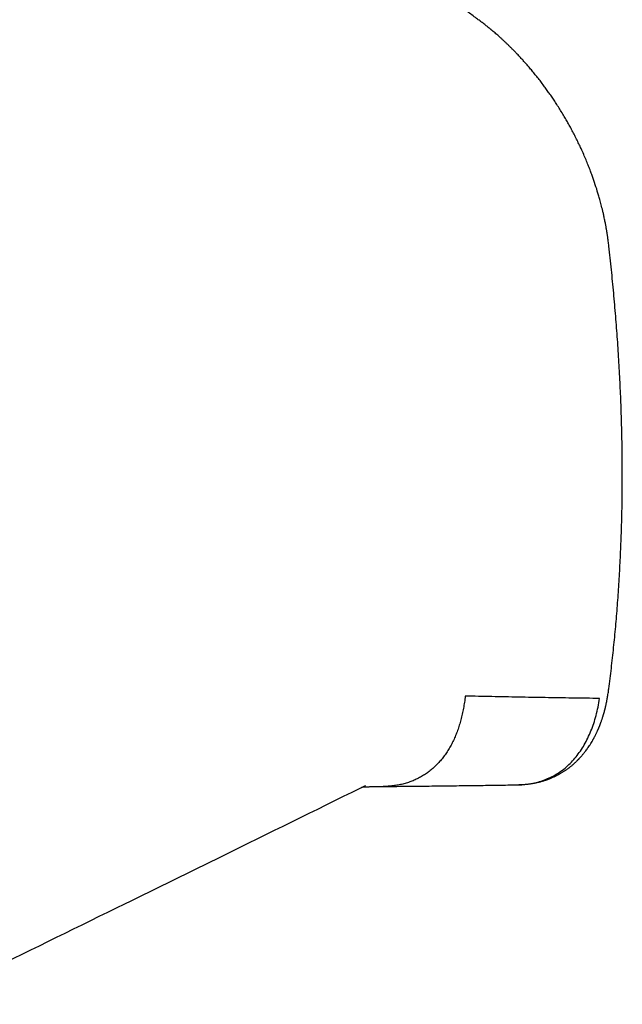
# Model space of a CAD drawing. Header units: millimetres. Extents: x 8 to 658, y 12 to 734.
# Tile 8 of 38: x 626 to 657, y 132 to 183. Entities that reach past the tile are written whole.
import ezdxf

# ---------------------------------------------------------------- set-up
doc = ezdxf.new("R2010")
doc.units = ezdxf.units.MM

msp = doc.modelspace()

# ---------------------------------------------------------------- linework, layer by layer
at = {"color": 7, "linetype": 'Continuous', "lineweight": 30}
msp.add_line((643.87, 143.491), (643.875, 143.494), dxfattribs=at)
for points, knots in [([(650.022, 183.042), (649.963, 183.085), (649.746, 183.247), (649.369, 183.524), (648.892, 183.871), (648.414, 184.215), (647.936, 184.555), (647.458, 184.891), (646.979, 185.224), (646.5, 185.553), (646.021, 185.879), (645.541, 186.202), (645.061, 186.52), (644.58, 186.835), (644.099, 187.147), (643.618, 187.454), (643.137, 187.758), (642.656, 188.059), (642.174, 188.356), (641.692, 188.649), (641.21, 188.938), (640.728, 189.223), (640.246, 189.505), (639.764, 189.783), (639.282, 190.057), (638.8, 190.328), (638.317, 190.595), (637.835, 190.857), (637.353, 191.116), (636.871, 191.371), (636.389, 191.623), (635.907, 191.87), (635.425, 192.114), (634.944, 192.353), (634.462, 192.589), (633.981, 192.821), (633.5, 193.048), (633.019, 193.272), (632.539, 193.492), (632.058, 193.708), (631.578, 193.92), (631.099, 194.128), (630.62, 194.332), (630.272, 194.478), (630.084, 194.555), (630.055, 194.567)], [0, 0, 0, 0, 0.008927, 0.032963, 0.057001, 0.081041, 0.105083, 0.129127, 0.153173, 0.177221, 0.20127, 0.225321, 0.249374, 0.273429, 0.297485, 0.321542, 0.345602, 0.369662, 0.393725, 0.417788, 0.441854, 0.46592, 0.489988, 0.514057, 0.538128, 0.5622, 0.586273, 0.610347, 0.634422, 0.658499, 0.682576, 0.706655, 0.730735, 0.754816, 0.778898, 0.802981, 0.827064, 0.851149, 0.875235, 0.899321, 0.923409, 0.947497, 0.971586, 0.995676, 1, 1, 1, 1]), ([(656.653, 171.557), (656.648, 171.601), (656.638, 171.683), (656.623, 171.798), (656.61, 171.896), (656.598, 171.977), (656.589, 172.041), (656.581, 172.087), (656.577, 172.117), (656.573, 172.138), (656.571, 172.156), (656.567, 172.178), (656.563, 172.202), (656.556, 172.245), (656.545, 172.312), (656.53, 172.396), (656.514, 172.484), (656.498, 172.572), (656.479, 172.67), (656.458, 172.774), (656.43, 172.909), (656.395, 173.067), (656.355, 173.242), (656.315, 173.406), (656.276, 173.558), (656.239, 173.698), (656.204, 173.826), (656.171, 173.943), (656.139, 174.054), (656.107, 174.163), (656.041, 174.38), (655.961, 174.629), (655.863, 174.914), (655.785, 175.133), (655.697, 175.368), (655.599, 175.618), (655.49, 175.885), (655.369, 176.167), (655.246, 176.441), (655.122, 176.705), (655.001, 176.953), (654.876, 177.2), (654.749, 177.44), (654.623, 177.672), (654.498, 177.894), (654.363, 178.126), (654.219, 178.365), (654.067, 178.609), (653.918, 178.839), (653.774, 179.055), (653.634, 179.26), (653.494, 179.457), (653.349, 179.657), (653.197, 179.86), (653.037, 180.067), (652.875, 180.27), (652.715, 180.466), (652.585, 180.62), (652.487, 180.734), (652.42, 180.811), (652.354, 180.886), (652.289, 180.959), (652.221, 181.034), (652.148, 181.114), (652.068, 181.2), (651.983, 181.291), (651.892, 181.386), (651.793, 181.488), (651.687, 181.596), (651.574, 181.709), (651.46, 181.82), (651.348, 181.927), (651.241, 182.027), (651.137, 182.123), (651.036, 182.214), (650.938, 182.301), (650.843, 182.383), (650.753, 182.46), (650.684, 182.519), (650.635, 182.559), (650.605, 182.584), (650.578, 182.607), (650.553, 182.627), (650.53, 182.646), (650.511, 182.662), (650.49, 182.679), (650.463, 182.7), (650.425, 182.732), (650.372, 182.774), (650.304, 182.827), (650.223, 182.89), (650.127, 182.963), (650.059, 183.015), (650.022, 183.042)], [0, 0, 0, 0, 0.010575, 0.019769, 0.027581, 0.034013, 0.039065, 0.042737, 0.04495, 0.046228, 0.047663, 0.049347, 0.051281, 0.053465, 0.0596, 0.067123, 0.073346, 0.080276, 0.087914, 0.096259, 0.104842, 0.119432, 0.133077, 0.145777, 0.157534, 0.168348, 0.178218, 0.187146, 0.195509, 0.203893, 0.212305, 0.245625, 0.261274, 0.278132, 0.296244, 0.315611, 0.336236, 0.358122, 0.381272, 0.400353, 0.420194, 0.439906, 0.459046, 0.477616, 0.495616, 0.513033, 0.53432, 0.554626, 0.573956, 0.592318, 0.60972, 0.626727, 0.643726, 0.662419, 0.681107, 0.699795, 0.718247, 0.73581, 0.743486, 0.750971, 0.758264, 0.765365, 0.772498, 0.780479, 0.789381, 0.798352, 0.808098, 0.818619, 0.829917, 0.841991, 0.854371, 0.865826, 0.876923, 0.88766, 0.898038, 0.908057, 0.917718, 0.927018, 0.935439, 0.938724, 0.941752, 0.944523, 0.947037, 0.949294, 0.951294, 0.953047, 0.955474, 0.959386, 0.964701, 0.971419, 0.97954, 0.989067, 1, 1, 1, 1]), ([(656.651, 148.5), (656.656, 148.534), (656.684, 148.744), (656.733, 149.13), (656.798, 149.661), (656.859, 150.194), (656.916, 150.73), (656.97, 151.268), (657.021, 151.809), (657.068, 152.352), (657.112, 152.897), (657.152, 153.444), (657.188, 153.994), (657.222, 154.546), (657.251, 155.101), (657.277, 155.658), (657.3, 156.216), (657.319, 156.777), (657.335, 157.34), (657.348, 157.906), (657.356, 158.473), (657.362, 159.042), (657.363, 159.614), (657.362, 160.187), (657.357, 160.762), (657.348, 161.34), (657.336, 161.919), (657.32, 162.5), (657.301, 163.083), (657.279, 163.668), (657.253, 164.254), (657.223, 164.843), (657.19, 165.433), (657.154, 166.025), (657.114, 166.618), (657.07, 167.213), (657.023, 167.81), (656.973, 168.409), (656.919, 169.009), (656.862, 169.61), (656.801, 170.213), (656.737, 170.818), (656.687, 171.266), (656.658, 171.513), (656.653, 171.557)], [0, 0, 0, 0, 0.004792, 0.029513, 0.054235, 0.078959, 0.103685, 0.128412, 0.15314, 0.177869, 0.2026, 0.227333, 0.252066, 0.276801, 0.301537, 0.326274, 0.351012, 0.375751, 0.400492, 0.425233, 0.449976, 0.47472, 0.499465, 0.524211, 0.548958, 0.573706, 0.598455, 0.623205, 0.647957, 0.672709, 0.697463, 0.722218, 0.746974, 0.771731, 0.796489, 0.821249, 0.84601, 0.870772, 0.895536, 0.920301, 0.945067, 0.969835, 0.994604, 1, 1, 1, 1]), ([(651.944, 143.654), (651.976, 143.655), (652.037, 143.656), (652.118, 143.659), (652.187, 143.662), (652.251, 143.666), (652.311, 143.671), (652.371, 143.676), (652.429, 143.682), (652.485, 143.688), (652.54, 143.695), (652.597, 143.703), (652.661, 143.712), (652.729, 143.723), (652.797, 143.735), (652.861, 143.747), (652.92, 143.759), (652.977, 143.772), (653.037, 143.786), (653.105, 143.803), (653.176, 143.822), (653.247, 143.842), (653.315, 143.862), (653.379, 143.883), (653.44, 143.903), (653.493, 143.922), (653.541, 143.939), (653.587, 143.957), (653.635, 143.975), (653.69, 143.998), (653.752, 144.024), (653.818, 144.053), (653.882, 144.083), (653.945, 144.114), (654.005, 144.145), (654.062, 144.174), (654.114, 144.203), (654.165, 144.232), (654.218, 144.263), (654.272, 144.296), (654.329, 144.332), (654.389, 144.37), (654.446, 144.409), (654.498, 144.445), (654.541, 144.476), (654.579, 144.504), (654.616, 144.532), (654.653, 144.561), (654.695, 144.593), (654.743, 144.632), (654.798, 144.679), (654.855, 144.728), (654.91, 144.778), (654.96, 144.824), (655.004, 144.866), (655.043, 144.904), (655.075, 144.937), (655.104, 144.966), (655.132, 144.996), (655.159, 145.024), (655.188, 145.055), (655.218, 145.089), (655.254, 145.128), (655.293, 145.174), (655.335, 145.224), (655.376, 145.274), (655.414, 145.322), (655.459, 145.379), (655.513, 145.45), (655.574, 145.536), (655.636, 145.625), (655.7, 145.723), (655.767, 145.83), (655.819, 145.919), (655.855, 145.981), (655.873, 146.014), (655.888, 146.042), (655.903, 146.07), (655.92, 146.101), (655.94, 146.139), (655.964, 146.186), (655.99, 146.237), (656.015, 146.288), (656.039, 146.337), (656.061, 146.385), (656.081, 146.429), (656.1, 146.471), (656.116, 146.509), (656.131, 146.543), (656.144, 146.573), (656.155, 146.6), (656.165, 146.624), (656.176, 146.65), (656.189, 146.682), (656.205, 146.723), (656.224, 146.772), (656.244, 146.824), (656.263, 146.877), (656.284, 146.934), (656.305, 146.995), (656.326, 147.058), (656.346, 147.118), (656.362, 147.168), (656.374, 147.208), (656.383, 147.238), (656.391, 147.265), (656.4, 147.294), (656.41, 147.328), (656.422, 147.372), (656.436, 147.422), (656.45, 147.475), (656.464, 147.526), (656.476, 147.574), (656.487, 147.619), (656.497, 147.662), (656.507, 147.704), (656.517, 147.748), (656.528, 147.795), (656.539, 147.847), (656.552, 147.907), (656.566, 147.977), (656.581, 148.058), (656.598, 148.151), (656.616, 148.256), (656.634, 148.374), (656.646, 148.457), (656.652, 148.5)], [0, 0, 0, 0, 0.012126, 0.022997, 0.032755, 0.041813, 0.050216, 0.058315, 0.066526, 0.074255, 0.08118, 0.089061, 0.098288, 0.107963, 0.117534, 0.126941, 0.135378, 0.142615, 0.151324, 0.161194, 0.17181, 0.182404, 0.19187, 0.201898, 0.210608, 0.218774, 0.225784, 0.232275, 0.239508, 0.247381, 0.257536, 0.26789, 0.277756, 0.287541, 0.297431, 0.306536, 0.31448, 0.322847, 0.33126, 0.340221, 0.349717, 0.359858, 0.370208, 0.379065, 0.386361, 0.392931, 0.399003, 0.405517, 0.412906, 0.421441, 0.431573, 0.443239, 0.453203, 0.46293, 0.471541, 0.479037, 0.485418, 0.491041, 0.496252, 0.502275, 0.507657, 0.513726, 0.521223, 0.52972, 0.538929, 0.548169, 0.556566, 0.564241, 0.578411, 0.59309, 0.607662, 0.622889, 0.640791, 0.659047, 0.664573, 0.669525, 0.673901, 0.677721, 0.681986, 0.687956, 0.695202, 0.703095, 0.710648, 0.717851, 0.724702, 0.731203, 0.737354, 0.742632, 0.747418, 0.751713, 0.755517, 0.75883, 0.762054, 0.766278, 0.772152, 0.779264, 0.786648, 0.793923, 0.801088, 0.809891, 0.818523, 0.826742, 0.833808, 0.838515, 0.842479, 0.845701, 0.849186, 0.853708, 0.859369, 0.866169, 0.873389, 0.879939, 0.885809, 0.891856, 0.897014, 0.902197, 0.907725, 0.91371, 0.920054, 0.927285, 0.935971, 0.94611, 0.957483, 0.970256, 0.984429, 1, 1, 1, 1]), ([(649.26, 148.228), (649.248, 148.121), (649.222, 147.908), (649.171, 147.598), (649.11, 147.295), (649.039, 147.002), (648.957, 146.72), (648.865, 146.448), (648.764, 146.189), (648.654, 145.939), (648.532, 145.699), (648.4, 145.468), (648.257, 145.248), (648.104, 145.04), (647.942, 144.844), (647.77, 144.663), (647.591, 144.496), (647.404, 144.343), (647.209, 144.203), (647.004, 144.075), (646.79, 143.961), (646.567, 143.861), (646.337, 143.774), (646.099, 143.703), (645.856, 143.646), (645.608, 143.604), (645.356, 143.578), (645.161, 143.565), (645.048, 143.566), (645.024, 143.567)], [0, 0, 0, 0, 0.038345, 0.07669, 0.115037, 0.153384, 0.191728, 0.229387, 0.267047, 0.304711, 0.342375, 0.380723, 0.419068, 0.457411, 0.495753, 0.534097, 0.571758, 0.609419, 0.64708, 0.684741, 0.723086, 0.761432, 0.799777, 0.838122, 0.876466, 0.914124, 0.951783, 0.989443, 1, 1, 1, 1]), ([(656.191, 148.104), (655.722, 148.11), (654.787, 148.122), (653.39, 148.145), (652.004, 148.169), (650.628, 148.197), (649.715, 148.218), (649.26, 148.228)], [0, 0, 0, 0, 0.203226, 0.404838, 0.604837, 0.803224, 1, 1, 1, 1]), ([(651.954, 143.657), (652.038, 143.659), (652.248, 143.661), (652.572, 143.7), (652.925, 143.768), (653.266, 143.868), (653.594, 143.998), (653.906, 144.159), (654.202, 144.349), (654.48, 144.569), (654.739, 144.816), (654.98, 145.089), (655.202, 145.388), (655.404, 145.711), (655.587, 146.058), (655.75, 146.426), (655.892, 146.816), (656.014, 147.226), (656.116, 147.653), (656.166, 147.954), (656.191, 148.104)], [0, 0, 0, 0, 0.037988, 0.09453, 0.151128, 0.207805, 0.264591, 0.321528, 0.378456, 0.435222, 0.491867, 0.548427, 0.604927, 0.66139, 0.717829, 0.774258, 0.830683, 0.887111, 0.943548, 1, 1, 1, 1]), ([(621.124, 132.331), (622.005, 132.763), (623.18, 133.338), (626.706, 135.067), (631.035, 137.189), (637.444, 140.334), (641.501, 142.328), (643.875, 143.494)], [0, 0, 0, 0, 0.116279, 0.154852, 0.465062, 0.687022, 1, 1, 1, 1]), ([(643.87, 143.491), (643.884, 143.498), (643.913, 143.512), (643.949, 143.53), (643.977, 143.544), (643.995, 143.552), (644.007, 143.558), (644.018, 143.564), (644.029, 143.569), (644.039, 143.574), (644.058, 143.582), (644.079, 143.592), (644.097, 143.6), (644.107, 143.605), (644.112, 143.607), (644.112, 143.607), (644.111, 143.607)], [0, 0, 0, 0, 0.079837, 0.162168, 0.214205, 0.250042, 0.281053, 0.311144, 0.341622, 0.377333, 0.418779, 0.551669, 0.677536, 0.796166, 0.936855, 1, 1, 1, 1]), ([(643.974, 143.542), (643.978, 143.543), (643.998, 143.544), (644.04, 143.545), (644.09, 143.547), (644.141, 143.549), (644.193, 143.551), (644.249, 143.553), (644.309, 143.554), (644.372, 143.556), (644.436, 143.557), (644.498, 143.559), (644.55, 143.56), (644.591, 143.56), (644.627, 143.561), (644.666, 143.562), (644.714, 143.562), (644.79, 143.563), (644.894, 143.564), (644.98, 143.565), (645.024, 143.565)], [0, 0, 0, 0, 0.013531, 0.070925, 0.121923, 0.167322, 0.216871, 0.271871, 0.330844, 0.391254, 0.454119, 0.517425, 0.57096, 0.605764, 0.635454, 0.671539, 0.715846, 0.768346, 0.882531, 1, 1, 1, 1]), ([(645.023, 143.566), (645.206, 143.567), (645.596, 143.57), (646.189, 143.576), (646.795, 143.582), (647.387, 143.588), (647.964, 143.595), (648.526, 143.601), (649.082, 143.608), (649.631, 143.616), (650.173, 143.623), (650.7, 143.63), (651.21, 143.638), (651.703, 143.646), (652.027, 143.651), (652.187, 143.653)], [0, 0, 0, 0, 0.076698, 0.163324, 0.247916, 0.330474, 0.410998, 0.489489, 0.565946, 0.643864, 0.719551, 0.793007, 0.864234, 0.933232, 1, 1, 1, 1])]:
    msp.add_open_spline(points, degree=3, knots=knots, dxfattribs=at)

doc.saveas('drawing.dxf')
